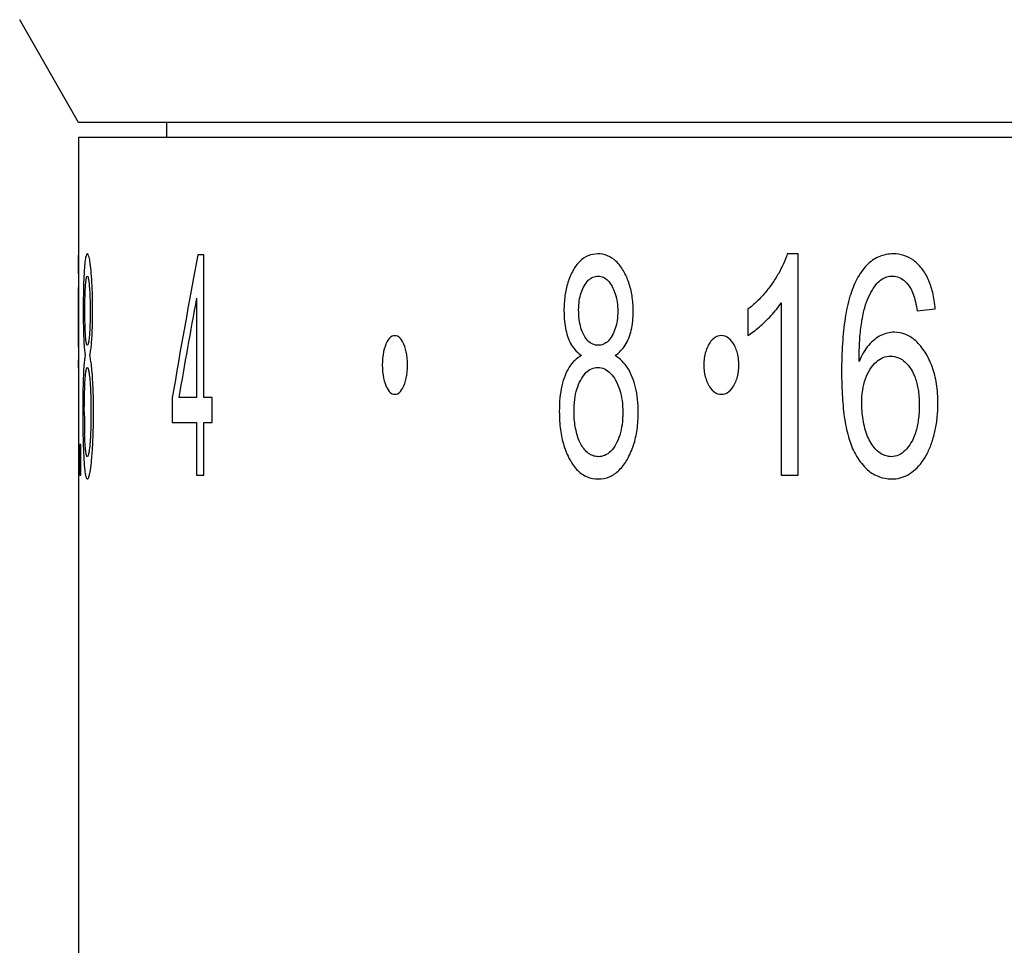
# Model space of a CAD drawing. Header units: millimetres. Extents: x 1839 to 1997, y 393 to 504.
# Tile 4 of 9: x 1849.56 to 1856.26, y 439.41 to 445.71. Entities that reach past the tile are written whole.
import ezdxf

# ---------------------------------------------------------------- set-up
doc = ezdxf.new("R2010")
doc.units = ezdxf.units.MM
doc.layers.get('0').update_dxf_attribs({"color": 50})

msp = doc.modelspace()

# ---------------------------------------------------------------- linework, layer by layer
at = {"color": 0, "linetype": 'Continuous'}
for p, q in [((1849.9563, 445.0086), (1849.5563, 445.7086)), ((1893.9563, 445.0086), (1849.9563, 445.0086)), ((1850.5563, 445.0086), (1850.5563, 444.9086)), ((1849.9563, 444.9086), (1849.9563, 435.1086)), ((1849.9564, 444.9086), (1893.9563, 444.9086)), ((1854.8533, 444.1147), (1854.7789, 444.1147)), ((1854.8533, 442.6086), (1854.8533, 444.1147)), ((1849.9575, 443.995), (1849.9563, 444.1057)), ((1850.8098, 444.1086), (1850.7688, 444.1086)), ((1850.8098, 443.1365), (1850.8098, 444.1086)), ((1850.7598, 443.8129), (1850.7598, 443.1365)), ((1854.7381, 443.7822), (1854.7381, 442.6086)), ((1854.5112, 443.7382), (1854.5112, 443.5601)), ((1855.6628, 443.7269), (1855.7864, 443.7412)), ((1850.5948, 443.1365), (1850.5948, 442.9677)), ((1850.7598, 443.1365), (1850.6388, 443.1365)), ((1850.8666, 443.1365), (1850.8098, 443.1365)), ((1850.8666, 442.9677), (1850.8666, 443.1365)), ((1850.5948, 442.9677), (1850.7598, 442.9677)), ((1850.7598, 442.9677), (1850.7598, 442.6086)), ((1850.8098, 442.6086), (1850.8098, 442.9677)), ((1850.8098, 442.9677), (1850.8666, 442.9677)), ((1849.9592, 442.7856), (1849.9563, 442.7856)), ((1849.9592, 442.6086), (1849.9592, 442.7856)), ((1849.9662, 442.8183), (1849.9662, 442.6086)), ((1849.9734, 442.8183), (1849.9662, 442.8183)), ((1849.9734, 442.6086), (1849.9734, 442.8183)), ((1849.9563, 442.6086), (1849.9592, 442.6086)), ((1849.9662, 442.6086), (1849.9734, 442.6086)), ((1850.7598, 442.6086), (1850.8098, 442.6086)), ((1854.7381, 442.6086), (1854.8533, 442.6086))]:
    msp.add_line(p, q, dxfattribs=at)
for centre, radius, start, end in [((1897.9714, 435.1561), 48.044, 169.26084, 170.4385), ((1824.2506, 443.702), 25.7086, 359.99173, 0.65305), ((1811.8132, 443.7004), 38.1438, 0.00285, 0.2795), ((1899.4608, 434.7566), 49.5359, 169.4658, 170.26049), ((1754.2305, 443.801), 95.7265, 359.80806, 359.940955), ((1821.7046, 443.6992), 28.2546, 359.63896, 359.99808), ((1771.43, 444.0453), 78.5304, 359.483826, 359.617566), ((1882.2451, 443.384), 32.2888, 179.82916, 179.99136), ((1873.0663, 443.137), 23.1099, 179.50188, 179.9668), ((1855.0019, 443.0387), 5.0058, 179.96941, 181.71466)]:
    msp.add_arc(centre, radius, start, end, dxfattribs=at)
for points, knots in [([(1850.0164, 444.1147), (1850.0111, 444.1144), (1850.0043, 444.091), (1849.9996, 444.0581), (1849.9967, 444.0232), (1849.9955, 444.0031)], [0, 0, 0, 0, 0.0157938, 0.0547865, 0.1150757, 0.1150757, 0.1150757, 0.1150757]), ([(1850.042, 444.0001), (1850.0399, 444.0218), (1850.0358, 444.0585), (1850.0292, 444.0919), (1850.0214, 444.1149), (1850.0164, 444.1147)], [0, 0, 0, 0, 0.065331, 0.10379, 0.1190695, 0.1190695, 0.1190695, 0.1190695]), ([(1853.4904, 444.1147), (1853.4675, 444.1145), (1853.4211, 444.1063), (1853.3622, 444.0645), (1853.334, 444.025), (1853.3221, 444.0031)], [0, 0, 0, 0, 0.0685226, 0.136802, 0.2116025, 0.2116025, 0.2116025, 0.2116025]), ([(1853.6641, 444.0001), (1853.6502, 444.0237), (1853.62, 444.0652), (1853.5582, 444.1063), (1853.5124, 444.1148), (1853.4904, 444.1147)], [0, 0, 0, 0, 0.0822193, 0.1514467, 0.2176154, 0.2176154, 0.2176154, 0.2176154]), ([(1854.7789, 444.1147), (1854.7714, 444.0913), (1854.7538, 444.045), (1854.719, 443.9781), (1854.6918, 443.9353), (1854.6771, 443.9141)], [0, 0, 0, 0, 0.0735507, 0.1483972, 0.2256873, 0.2256873, 0.2256873, 0.2256873]), ([(1855.5009, 444.1147), (1855.4673, 444.1143), (1855.3997, 444.1024), (1855.3117, 444.0386), (1855.2713, 443.9775), (1855.2527, 443.9428)], [0, 0, 0, 0, 0.1007665, 0.1991956, 0.3171964, 0.3171964, 0.3171964, 0.3171964]), ([(1855.6943, 444.0152), (1855.6778, 444.0362), (1855.6418, 444.0734), (1855.5737, 444.1079), (1855.525, 444.1148), (1855.5009, 444.1147)], [0, 0, 0, 0, 0.0802354, 0.1526081, 0.2250541, 0.2250541, 0.2250541, 0.2250541]), ([(1849.9955, 444.0031), (1849.9938, 443.9753), (1849.9911, 443.9175), (1849.9892, 443.8258), (1849.9888, 443.7619), (1849.9888, 443.7279)], [0, 0, 0, 0, 0.0838439, 0.1733573, 0.275343, 0.275343, 0.275343, 0.275343]), ([(1850.0528, 443.7228), (1850.0528, 443.7586), (1850.0521, 443.8243), (1850.0485, 443.9168), (1850.0444, 443.9734), (1850.042, 444.0001)], [0, 0, 0, 0, 0.1073794, 0.1970568, 0.2775833, 0.2775833, 0.2775833, 0.2775833]), ([(1853.3221, 444.0031), (1853.3076, 443.9765), (1853.2833, 443.9201), (1853.2637, 443.8267), (1853.2599, 443.762), (1853.2598, 443.7279)], [0, 0, 0, 0, 0.0910878, 0.1827299, 0.284935, 0.284935, 0.284935, 0.284935]), ([(1853.7309, 443.7228), (1853.7306, 443.7587), (1853.7265, 443.8255), (1853.7039, 443.9194), (1853.6789, 443.9746), (1853.6641, 444.0001)], [0, 0, 0, 0, 0.1076742, 0.1999559, 0.2882278, 0.2882278, 0.2882278, 0.2882278]), ([(1855.7864, 443.7412), (1855.7831, 443.7783), (1855.7728, 443.8473), (1855.7421, 443.9404), (1855.7117, 443.9932), (1855.6943, 444.0152)], [0, 0, 0, 0, 0.1115552, 0.2085234, 0.2924742, 0.2924742, 0.2924742, 0.2924742]), ([(1850.0043, 443.896), (1850.0052, 443.909), (1850.0069, 443.9306), (1850.0101, 443.9499), (1850.0137, 443.9633), (1850.0165, 443.9633)], [0, 0, 0, 0, 0.03903639, 0.06077177, 0.06922045, 0.06922045, 0.06922045, 0.06922045]), ([(1850.0165, 443.9633), (1850.0196, 443.9629), (1850.0231, 443.9491), (1850.027, 443.9286), (1850.029, 443.9067), (1850.03, 443.8937)], [0, 0, 0, 0, 0.00936979, 0.0325358, 0.07165663, 0.07165663, 0.07165663, 0.07165663]), ([(1853.3968, 443.896), (1853.4048, 443.9099), (1853.421, 443.9341), (1853.4548, 443.9584), (1853.4796, 443.9633), (1853.4915, 443.9633)], [0, 0, 0, 0, 0.0482512, 0.0860061, 0.1216616, 0.1216616, 0.1216616, 0.1216616]), ([(1853.4915, 443.9633), (1853.5038, 443.9631), (1853.5293, 443.9577), (1853.5624, 443.9317), (1853.5787, 443.9076), (1853.5866, 443.8937)], [0, 0, 0, 0, 0.0368585, 0.0752981, 0.1233189, 0.1233189, 0.1233189, 0.1233189]), ([(1854.6771, 443.9141), (1854.6618, 443.8919), (1854.629, 443.8491), (1854.5736, 443.79), (1854.5326, 443.7547), (1854.5112, 443.7382)], [0, 0, 0, 0, 0.0807529, 0.1615541, 0.2427012, 0.2427012, 0.2427012, 0.2427012]), ([(1855.2527, 443.9428), (1855.2329, 443.9059), (1855.1998, 443.8187), (1855.1688, 443.6708), (1855.1527, 443.4979), (1855.1488, 443.375), (1855.1486, 443.3105)], [0, 0, 0, 0, 0.1256359, 0.2775115, 0.4523232, 0.6460534, 0.6460534, 0.6460534, 0.6460534]), ([(1855.3012, 443.7291), (1855.3081, 443.7545), (1855.3231, 443.8017), (1855.3532, 443.8642), (1855.378, 443.8995), (1855.3913, 443.9143)], [0, 0, 0, 0, 0.0790868, 0.148033, 0.2075485, 0.2075485, 0.2075485, 0.2075485]), ([(1855.3913, 443.9143), (1855.4008, 443.9248), (1855.4205, 443.943), (1855.4562, 443.9599), (1855.4811, 443.9633), (1855.4934, 443.9633)], [0, 0, 0, 0, 0.0424974, 0.0795962, 0.1165906, 0.1165906, 0.1165906, 0.1165906]), ([(1855.4934, 443.9633), (1855.5094, 443.9629), (1855.5418, 443.9571), (1855.5844, 443.9275), (1855.6057, 443.8998), (1855.6158, 443.8839)], [0, 0, 0, 0, 0.0480848, 0.095691, 0.15197, 0.15197, 0.15197, 0.15197]), ([(1849.9998, 443.7341), (1849.9998, 443.7549), (1850.0001, 443.7933), (1850.0015, 443.8473), (1850.0032, 443.8804), (1850.0043, 443.896)], [0, 0, 0, 0, 0.0626154, 0.1151374, 0.1620072, 0.1620072, 0.1620072, 0.1620072]), ([(1850.03, 443.8937), (1850.0315, 443.8764), (1850.0338, 443.8407), (1850.0356, 443.784), (1850.0359, 443.7447), (1850.0359, 443.7238)], [0, 0, 0, 0, 0.0519247, 0.1074358, 0.1699941, 0.1699941, 0.1699941, 0.1699941]), ([(1853.3597, 443.7341), (1853.3599, 443.755), (1853.3621, 443.794), (1853.3747, 443.8487), (1853.3886, 443.8811), (1853.3968, 443.896)], [0, 0, 0, 0, 0.0627729, 0.1167048, 0.1677304, 0.1677304, 0.1677304, 0.1677304]), ([(1853.5866, 443.8937), (1853.5957, 443.8772), (1853.6109, 443.8423), (1853.6232, 443.7846), (1853.6256, 443.7447), (1853.6256, 443.7238)], [0, 0, 0, 0, 0.0564379, 0.1132879, 0.1759814, 0.1759814, 0.1759814, 0.1759814]), ([(1855.6158, 443.8839), (1855.6239, 443.8703), (1855.6382, 443.839), (1855.6525, 443.7858), (1855.6597, 443.7474), (1855.6628, 443.7269)], [0, 0, 0, 0, 0.0476843, 0.1025269, 0.1647814, 0.1647814, 0.1647814, 0.1647814]), ([(1854.6298, 443.6549), (1854.6434, 443.6679), (1854.6696, 443.6946), (1854.7062, 443.7367), (1854.7279, 443.7668), (1854.7381, 443.7822)], [0, 0, 0, 0, 0.0564653, 0.1119647, 0.167369, 0.167369, 0.167369, 0.167369]), ([(1849.9888, 443.7279), (1849.9888, 443.7043), (1849.989, 443.6599), (1849.99, 443.5977), (1849.9911, 443.5592), (1849.9918, 443.5415)], [0, 0, 0, 0, 0.070765, 0.1333537, 0.1864285, 0.1864285, 0.1864285, 0.1864285]), ([(1850.0042, 443.5599), (1850.0031, 443.5774), (1850.0013, 443.614), (1850, 443.672), (1849.9998, 443.7126), (1849.9998, 443.7341)], [0, 0, 0, 0, 0.052592, 0.1098796, 0.1742808, 0.1742808, 0.1742808, 0.1742808]), ([(1850.0359, 443.7238), (1850.0359, 443.7029), (1850.0356, 443.6641), (1850.0337, 443.6092), (1850.0315, 443.5752), (1850.0302, 443.5591)], [0, 0, 0, 0, 0.0627619, 0.1163637, 0.164873, 0.164873, 0.164873, 0.164873]), ([(1850.0477, 443.5407), (1850.0489, 443.5589), (1850.0509, 443.5975), (1850.0525, 443.6582), (1850.0528, 443.7007), (1850.0528, 443.7228)], [0, 0, 0, 0, 0.0548817, 0.1158797, 0.1822274, 0.1822274, 0.1822274, 0.1822274]), ([(1853.2598, 443.7279), (1853.2598, 443.7043), (1853.2617, 443.6595), (1853.2714, 443.597), (1853.2822, 443.5587), (1853.2888, 443.5415)], [0, 0, 0, 0, 0.0708456, 0.1342126, 0.1895357, 0.1895357, 0.1895357, 0.1895357]), ([(1853.3963, 443.5599), (1853.3875, 443.5766), (1853.3729, 443.6124), (1853.3618, 443.6715), (1853.3596, 443.7126), (1853.3597, 443.7341)], [0, 0, 0, 0, 0.0567023, 0.1151169, 0.1796245, 0.1796245, 0.1796245, 0.1796245]), ([(1853.6256, 443.7238), (1853.6255, 443.7029), (1853.6231, 443.6635), (1853.6105, 443.6077), (1853.5962, 443.5745), (1853.5878, 443.5591)], [0, 0, 0, 0, 0.0629146, 0.117919, 0.1706444, 0.1706444, 0.1706444, 0.1706444]), ([(1853.7, 443.5407), (1853.7071, 443.5585), (1853.7189, 443.5966), (1853.7289, 443.6579), (1853.7309, 443.7007), (1853.7309, 443.7228)], [0, 0, 0, 0, 0.0574496, 0.119282, 0.1857146, 0.1857146, 0.1857146, 0.1857146]), ([(1855.2674, 443.3821), (1855.2675, 443.4248), (1855.2697, 443.5061), (1855.2791, 443.6223), (1855.2927, 443.6949), (1855.3012, 443.7291)], [0, 0, 0, 0, 0.1282159, 0.2438888, 0.349361, 0.349361, 0.349361, 0.349361]), ([(1854.5112, 443.5601), (1854.5246, 443.5681), (1854.5516, 443.5863), (1854.5908, 443.6185), (1854.6167, 443.6422), (1854.6298, 443.6549)], [0, 0, 0, 0, 0.0468384, 0.0974631, 0.152135, 0.152135, 0.152135, 0.152135]), ([(1855.507, 443.5816), (1855.4913, 443.5815), (1855.4599, 443.5779), (1855.4145, 443.5609), (1855.3871, 443.543), (1855.3738, 443.5327)], [0, 0, 0, 0, 0.0470933, 0.0936324, 0.1443456, 0.1443456, 0.1443456, 0.1443456]), ([(1855.7165, 443.4455), (1855.6983, 443.4733), (1855.6609, 443.5215), (1855.5876, 443.5712), (1855.5335, 443.5813), (1855.507, 443.5816)], [0, 0, 0, 0, 0.0997366, 0.1806934, 0.2601186, 0.2601186, 0.2601186, 0.2601186]), ([(1849.9918, 443.5415), (1849.9925, 443.5257), (1849.9939, 443.4964), (1849.9972, 443.4565), (1850.0003, 443.4325), (1850.0021, 443.422)], [0, 0, 0, 0, 0.0476388, 0.0880114, 0.1200557, 0.1200557, 0.1200557, 0.1200557]), ([(1850.0167, 443.4926), (1850.0136, 443.4926), (1850.0098, 443.5068), (1850.0067, 443.5262), (1850.005, 443.5475), (1850.0042, 443.5599)], [0, 0, 0, 0, 0.00911004, 0.03224029, 0.06930303, 0.06930303, 0.06930303, 0.06930303]), ([(1850.0302, 443.5591), (1850.0292, 443.5464), (1850.0271, 443.5249), (1850.0236, 443.5059), (1850.0195, 443.4924), (1850.0167, 443.4926)], [0, 0, 0, 0, 0.03824922, 0.06023438, 0.06876022, 0.06876022, 0.06876022, 0.06876022]), ([(1850.0333, 443.422), (1850.0356, 443.4325), (1850.0397, 443.4564), (1850.0444, 443.496), (1850.0467, 443.525), (1850.0477, 443.5407)], [0, 0, 0, 0, 0.032351, 0.0726184, 0.1196607, 0.1196607, 0.1196607, 0.1196607]), ([(1852.196, 443.3586), (1852.1954, 443.3889), (1852.1909, 443.4442), (1852.1684, 443.5109), (1852.1352, 443.5586), (1852.0828, 443.5587), (1852.05, 443.5109), (1852.0283, 443.4442), (1852.024, 443.389), (1852.0234, 443.3586)], [0, 0, 0, 0, 0.0910573, 0.1637398, 0.2136458, 0.2508149, 0.3002503, 0.3725682, 0.4638387, 0.4638387, 0.4638387, 0.4638387]), ([(1853.2888, 443.5415), (1853.295, 443.5251), (1853.3098, 443.4938), (1853.3403, 443.4528), (1853.3658, 443.4311), (1853.3794, 443.422)], [0, 0, 0, 0, 0.0527736, 0.1031636, 0.1521966, 0.1521966, 0.1521966, 0.1521966]), ([(1853.4926, 443.4926), (1853.4798, 443.4926), (1853.4534, 443.4977), (1853.4196, 443.5228), (1853.4034, 443.5465), (1853.3963, 443.5599)], [0, 0, 0, 0, 0.0383204, 0.077835, 0.1232592, 0.1232592, 0.1232592, 0.1232592]), ([(1853.5878, 443.5591), (1853.5801, 443.5454), (1853.5638, 443.5214), (1853.5299, 443.4974), (1853.5047, 443.4925), (1853.4926, 443.4926)], [0, 0, 0, 0, 0.0471849, 0.0855314, 0.1216855, 0.1216855, 0.1216855, 0.1216855]), ([(1853.6081, 443.422), (1853.6216, 443.4312), (1853.6471, 443.4529), (1853.6781, 443.4935), (1853.6936, 443.5244), (1853.7, 443.5407)], [0, 0, 0, 0, 0.049156, 0.0996557, 0.1521717, 0.1521717, 0.1521717, 0.1521717]), ([(1854.4504, 443.3586), (1854.4497, 443.389), (1854.4431, 443.4455), (1854.4106, 443.5153), (1854.3612, 443.5595), (1854.2991, 443.5596), (1854.2501, 443.5153), (1854.2183, 443.4455), (1854.2118, 443.3891), (1854.2111, 443.3586)], [0, 0, 0, 0, 0.0915041, 0.167936, 0.2275357, 0.2790929, 0.338201, 0.4142358, 0.5059491, 0.5059491, 0.5059491, 0.5059491]), ([(1855.3738, 443.5327), (1855.3591, 443.5212), (1855.3309, 443.4935), (1855.2955, 443.4422), (1855.2763, 443.4031), (1855.2674, 443.3821)], [0, 0, 0, 0, 0.0559383, 0.1175219, 0.1861519, 0.1861519, 0.1861519, 0.1861519]), ([(1855.8045, 443.0956), (1855.8044, 443.1407), (1855.7989, 443.2264), (1855.7699, 443.3453), (1855.7364, 443.4151), (1855.7165, 443.4455)], [0, 0, 0, 0, 0.1353814, 0.2561929, 0.3652401, 0.3652401, 0.3652401, 0.3652401]), ([(1850.0021, 443.422), (1849.9996, 443.4114), (1849.9958, 443.3854), (1849.992, 443.3403), (1849.9903, 443.306), (1849.9895, 443.2869)], [0, 0, 0, 0, 0.0326548, 0.0786474, 0.1357847, 0.1357847, 0.1357847, 0.1357847]), ([(1850.0518, 443.2765), (1850.0504, 443.2967), (1850.0475, 443.3331), (1850.0415, 443.3817), (1850.0363, 443.41), (1850.0333, 443.422)], [0, 0, 0, 0, 0.0605978, 0.1096509, 0.1467833, 0.1467833, 0.1467833, 0.1467833]), ([(1853.3794, 443.422), (1853.3626, 443.4136), (1853.3305, 443.3911), (1853.2928, 443.3439), (1853.2745, 443.3068), (1853.2668, 443.2869)], [0, 0, 0, 0, 0.056326, 0.1156282, 0.1795044, 0.1795044, 0.1795044, 0.1795044]), ([(1853.7245, 443.2765), (1853.7161, 443.2975), (1853.6967, 443.3366), (1853.6572, 443.3865), (1853.625, 443.4118), (1853.6081, 443.422)], [0, 0, 0, 0, 0.067749, 0.1301433, 0.1893322, 0.1893322, 0.1893322, 0.1893322]), ([(1855.3428, 443.3291), (1855.3549, 443.3476), (1855.3797, 443.3798), (1855.4289, 443.4123), (1855.4649, 443.4188), (1855.4825, 443.4189)], [0, 0, 0, 0, 0.0663769, 0.1202699, 0.1730764, 0.1730764, 0.1730764, 0.1730764]), ([(1855.4825, 443.4189), (1855.5007, 443.4186), (1855.5374, 443.412), (1855.586, 443.3787), (1855.6102, 443.347), (1855.6216, 443.3289)], [0, 0, 0, 0, 0.0544904, 0.1084972, 0.1727576, 0.1727576, 0.1727576, 0.1727576]), ([(1850.0014, 443.2562), (1850.0025, 443.273), (1850.0045, 443.3007), (1850.0085, 443.3253), (1850.0128, 443.3422), (1850.0163, 443.3422)], [0, 0, 0, 0, 0.05032524, 0.07764246, 0.08822934, 0.08822934, 0.08822934, 0.08822934]), ([(1850.0163, 443.3422), (1850.0202, 443.3418), (1850.0247, 443.3243), (1850.0297, 443.2987), (1850.0323, 443.2712), (1850.0337, 443.2549)], [0, 0, 0, 0, 0.01177604, 0.04093207, 0.08993543, 0.08993543, 0.08993543, 0.08993543]), ([(1852.0234, 443.3586), (1852.0239, 443.3282), (1852.0283, 443.273), (1852.0499, 443.2064), (1852.0827, 443.1584), (1852.1351, 443.1585), (1852.1684, 443.2061), (1852.1909, 443.2728), (1852.1954, 443.3281), (1852.196, 443.3586)], [0, 0, 0, 0, 0.0910227, 0.1634693, 0.2130152, 0.2501843, 0.299979, 0.3725333, 0.4638386, 0.4638386, 0.4638386, 0.4638386]), ([(1853.3734, 443.2562), (1853.3834, 443.2741), (1853.403, 443.3049), (1853.4447, 443.3359), (1853.4752, 443.3422), (1853.4898, 443.3422)], [0, 0, 0, 0, 0.0614904, 0.1080048, 0.1518221, 0.1518221, 0.1518221, 0.1518221]), ([(1853.4898, 443.3422), (1853.5054, 443.342), (1853.5377, 443.3352), (1853.5799, 443.3028), (1853.6007, 443.2724), (1853.6107, 443.2549)], [0, 0, 0, 0, 0.0466375, 0.0955074, 0.1559074, 0.1559074, 0.1559074, 0.1559074]), ([(1854.2111, 443.3586), (1854.2118, 443.3281), (1854.2183, 443.2717), (1854.25, 443.2019), (1854.299, 443.1575), (1854.3612, 443.1576), (1854.4105, 443.2017), (1854.443, 443.2715), (1854.4497, 443.328), (1854.4504, 443.3586)], [0, 0, 0, 0, 0.0914617, 0.1676172, 0.2268457, 0.2784029, 0.3378814, 0.4141929, 0.505949, 0.505949, 0.505949, 0.505949]), ([(1855.1486, 443.3105), (1855.1487, 443.2535), (1855.1522, 443.145), (1855.1664, 442.992), (1855.1941, 442.861), (1855.2244, 442.7839), (1855.2425, 442.7515)], [0, 0, 0, 0, 0.1708372, 0.3254393, 0.4603359, 0.5716738, 0.5716738, 0.5716738, 0.5716738]), ([(1855.286, 443.0946), (1855.2861, 443.1253), (1855.2896, 443.1833), (1855.3083, 443.2629), (1855.3299, 443.3093), (1855.3428, 443.3291)], [0, 0, 0, 0, 0.092227, 0.1733603, 0.2442036, 0.2442036, 0.2442036, 0.2442036]), ([(1855.6216, 443.3289), (1855.6346, 443.3084), (1855.656, 443.26), (1855.6739, 443.177), (1855.6773, 443.1165), (1855.6773, 443.0843)], [0, 0, 0, 0, 0.0726404, 0.157128, 0.253607, 0.253607, 0.253607, 0.253607]), ([(1849.9895, 443.2869), (1849.9885, 443.2635), (1849.987, 443.2126), (1849.9858, 443.1311), (1849.9856, 443.0731), (1849.9856, 443.0424)], [0, 0, 0, 0, 0.070483, 0.1525206, 0.2445885, 0.2445885, 0.2445885, 0.2445885]), ([(1849.9961, 443.0414), (1849.9961, 443.0688), (1849.9965, 443.1198), (1849.9981, 443.1915), (1850.0001, 443.2357), (1850.0014, 443.2562)], [0, 0, 0, 0, 0.0823271, 0.1531164, 0.2149649, 0.2149649, 0.2149649, 0.2149649]), ([(1850.0337, 443.2549), (1850.0355, 443.2326), (1850.0385, 443.1864), (1850.0409, 443.1131), (1850.0413, 443.0622), (1850.0413, 443.0352)], [0, 0, 0, 0, 0.0672, 0.139025, 0.2199143, 0.2199143, 0.2199143, 0.2199143]), ([(1850.0587, 443.0373), (1850.0587, 443.0668), (1850.0582, 443.123), (1850.0559, 443.2028), (1850.0533, 443.253), (1850.0518, 443.2765)], [0, 0, 0, 0, 0.0886613, 0.1686569, 0.2393906, 0.2393906, 0.2393906, 0.2393906]), ([(1853.2668, 443.2869), (1853.2577, 443.2641), (1853.2429, 443.2138), (1853.2305, 443.1316), (1853.228, 443.0731), (1853.228, 443.0424)], [0, 0, 0, 0, 0.073641, 0.1566903, 0.2488586, 0.2488586, 0.2488586, 0.2488586]), ([(1853.3281, 443.0414), (1853.3281, 443.0689), (1853.3308, 443.1206), (1853.3455, 443.1932), (1853.3629, 443.2366), (1853.3734, 443.2562)], [0, 0, 0, 0, 0.082483, 0.1548099, 0.221561, 0.221561, 0.221561, 0.221561]), ([(1853.6107, 443.2549), (1853.6224, 443.2336), (1853.6419, 443.1885), (1853.6571, 443.1138), (1853.6602, 443.0622), (1853.6602, 443.0352)], [0, 0, 0, 0, 0.0729253, 0.1463753, 0.2274276, 0.2274276, 0.2274276, 0.2274276]), ([(1853.7654, 443.0373), (1853.7654, 443.0669), (1853.7627, 443.1236), (1853.7492, 443.204), (1853.7338, 443.2536), (1853.7245, 443.2765)], [0, 0, 0, 0, 0.0887805, 0.1699246, 0.2440309, 0.2440309, 0.2440309, 0.2440309]), ([(1849.9856, 443.0424), (1849.9856, 443.0004), (1849.986, 442.9229), (1849.9883, 442.8133), (1849.9911, 442.7458), (1849.993, 442.7137)], [0, 0, 0, 0, 0.1258919, 0.2324524, 0.3288229, 0.3288229, 0.3288229, 0.3288229]), ([(1853.228, 443.0424), (1853.2283, 443.0003), (1853.2325, 442.9218), (1853.2557, 442.8105), (1853.2832, 442.7443), (1853.2997, 442.7137)], [0, 0, 0, 0, 0.1261549, 0.2351884, 0.3395346, 0.3395346, 0.3395346, 0.3395346]), ([(1855.312, 442.9124), (1855.3062, 442.9317), (1855.2966, 442.971), (1855.2879, 443.0321), (1855.2861, 443.0735), (1855.286, 443.0946)], [0, 0, 0, 0, 0.0605254, 0.1212803, 0.1846379, 0.1846379, 0.1846379, 0.1846379]), ([(1855.6773, 443.0843), (1855.6772, 443.0506), (1855.6738, 442.9873), (1855.6554, 442.9007), (1855.6339, 442.85), (1855.6209, 442.8286)], [0, 0, 0, 0, 0.101177, 0.1894086, 0.2646229, 0.2646229, 0.2646229, 0.2646229]), ([(1855.7629, 442.8326), (1855.7722, 442.8601), (1855.7879, 442.9165), (1855.8016, 443.0047), (1855.8045, 443.0649), (1855.8045, 443.0956)], [0, 0, 0, 0, 0.0869023, 0.1751272, 0.2673176, 0.2673176, 0.2673176, 0.2673176]), ([(1850.0413, 443.0352), (1850.0413, 443.0076), (1850.0409, 442.9562), (1850.0385, 442.8841), (1850.0357, 442.8397), (1850.034, 442.8191)], [0, 0, 0, 0, 0.0828812, 0.1542428, 0.2163305, 0.2163305, 0.2163305, 0.2163305]), ([(1850.046, 442.7139), (1850.0489, 442.7469), (1850.0539, 442.8148), (1850.0579, 442.9227), (1850.0586, 442.9975), (1850.0587, 443.0373)], [0, 0, 0, 0, 0.0992717, 0.2042745, 0.3236871, 0.3236871, 0.3236871, 0.3236871]), ([(1853.3477, 442.8889), (1853.3433, 442.9054), (1853.3359, 442.9387), (1853.3294, 442.9897), (1853.3281, 443.024), (1853.3281, 443.0414)], [0, 0, 0, 0, 0.0513402, 0.102058, 0.1541078, 0.1541078, 0.1541078, 0.1541078]), ([(1853.6602, 443.0352), (1853.6601, 443.0075), (1853.6572, 442.9554), (1853.6418, 442.8822), (1853.6236, 442.8387), (1853.6127, 442.8191)], [0, 0, 0, 0, 0.0830493, 0.1560729, 0.2234234, 0.2234234, 0.2234234, 0.2234234]), ([(1853.6892, 442.7139), (1853.7068, 442.7455), (1853.7365, 442.8116), (1853.7606, 442.9215), (1853.7653, 442.9974), (1853.7654, 443.0373)], [0, 0, 0, 0, 0.1082628, 0.2159275, 0.3356163, 0.3356163, 0.3356163, 0.3356163]), ([(1855.3865, 442.7792), (1855.3752, 442.7902), (1855.3541, 442.8156), (1855.3296, 442.861), (1855.3174, 442.8945), (1855.312, 442.9124)], [0, 0, 0, 0, 0.0474528, 0.0980682, 0.1540863, 0.1540863, 0.1540863, 0.1540863]), ([(1850.0056, 442.7743), (1850.0043, 442.7847), (1850.0022, 442.8076), (1849.9999, 442.8459), (1849.9989, 442.8737), (1849.9984, 442.8889)], [0, 0, 0, 0, 0.0313052, 0.0691899, 0.1148523, 0.1148523, 0.1148523, 0.1148523]), ([(1853.4074, 442.7743), (1853.3982, 442.7838), (1853.3811, 442.8056), (1853.3613, 442.8446), (1853.3519, 442.8734), (1853.3477, 442.8889)], [0, 0, 0, 0, 0.0397341, 0.0823401, 0.1305083, 0.1305083, 0.1305083, 0.1305083]), ([(1850.0167, 442.7344), (1850.0147, 442.7345), (1850.011, 442.7418), (1850.0084, 442.7545), (1850.0065, 442.7668), (1850.0056, 442.7743)], [0, 0, 0, 0, 0.00609557, 0.01964696, 0.04224151, 0.04224151, 0.04224151, 0.04224151]), ([(1850.034, 442.8191), (1850.0325, 442.8027), (1850.0299, 442.7754), (1850.0253, 442.751), (1850.0203, 442.7343), (1850.0167, 442.7344)], [0, 0, 0, 0, 0.04927722, 0.07674906, 0.08748227, 0.08748227, 0.08748227, 0.08748227]), ([(1853.4932, 442.7344), (1853.4829, 442.7345), (1853.4622, 442.7374), (1853.4327, 442.7516), (1853.4157, 442.766), (1853.4074, 442.7743)], [0, 0, 0, 0, 0.03082938, 0.06168897, 0.09695803, 0.09695803, 0.09695803, 0.09695803]), ([(1853.6127, 442.8191), (1853.6026, 442.8015), (1853.5821, 442.771), (1853.5394, 442.7406), (1853.5081, 442.7343), (1853.4932, 442.7344)], [0, 0, 0, 0, 0.0608774, 0.1085556, 0.1534474, 0.1534474, 0.1534474, 0.1534474]), ([(1855.4873, 442.7344), (1855.4751, 442.7346), (1855.4507, 442.7379), (1855.4161, 442.7539), (1855.3962, 442.77), (1855.3865, 442.7792)], [0, 0, 0, 0, 0.0366115, 0.072795, 0.1128433, 0.1128433, 0.1128433, 0.1128433]), ([(1855.6209, 442.8286), (1855.6096, 442.8096), (1855.5862, 442.7767), (1855.5396, 442.7418), (1855.5043, 442.7345), (1855.4873, 442.7344)], [0, 0, 0, 0, 0.0662673, 0.1198077, 0.1706832, 0.1706832, 0.1706832, 0.1706832]), ([(1855.6504, 442.6477), (1855.6669, 442.6626), (1855.6979, 442.6975), (1855.7351, 442.7605), (1855.7543, 442.8075), (1855.7629, 442.8326)], [0, 0, 0, 0, 0.0668851, 0.1388957, 0.2185818, 0.2185818, 0.2185818, 0.2185818]), ([(1849.993, 442.7137), (1849.9945, 442.689), (1849.9977, 442.6471), (1850.003, 442.6094), (1850.0109, 442.5827), (1850.0166, 442.583)], [0, 0, 0, 0, 0.0741713, 0.1177222, 0.1346857, 0.1346857, 0.1346857, 0.1346857]), ([(1850.0166, 442.583), (1850.0228, 442.5832), (1850.0316, 442.6103), (1850.0391, 442.649), (1850.0438, 442.6902), (1850.046, 442.7139)], [0, 0, 0, 0, 0.0186431, 0.064441, 0.1360744, 0.1360744, 0.1360744, 0.1360744]), ([(1853.2997, 442.7137), (1853.3144, 442.6869), (1853.3467, 442.6395), (1853.4155, 442.5922), (1853.4671, 442.5828), (1853.4921, 442.583)], [0, 0, 0, 0, 0.0917172, 0.1690712, 0.2440602, 0.2440602, 0.2440602, 0.2440602]), ([(1853.4921, 442.583), (1853.5182, 442.5831), (1853.5719, 442.5929), (1853.6409, 442.6418), (1853.6746, 442.688), (1853.6892, 442.7139)], [0, 0, 0, 0, 0.0785337, 0.1584259, 0.2476467, 0.2476467, 0.2476467, 0.2476467]), ([(1855.2425, 442.7515), (1855.2632, 442.7162), (1855.3049, 442.6549), (1855.3935, 442.5947), (1855.4578, 442.5831), (1855.4893, 442.583)], [0, 0, 0, 0, 0.1228913, 0.218635, 0.3131949, 0.3131949, 0.3131949, 0.3131949]), ([(1855.4893, 442.583), (1855.5088, 442.583), (1855.5478, 442.5876), (1855.603, 442.6103), (1855.6353, 442.634), (1855.6504, 442.6477)], [0, 0, 0, 0, 0.0584238, 0.1161879, 0.177267, 0.177267, 0.177267, 0.177267])]:
    msp.add_open_spline(points, degree=3, knots=knots, dxfattribs=at)

doc.saveas('drawing.dxf')
